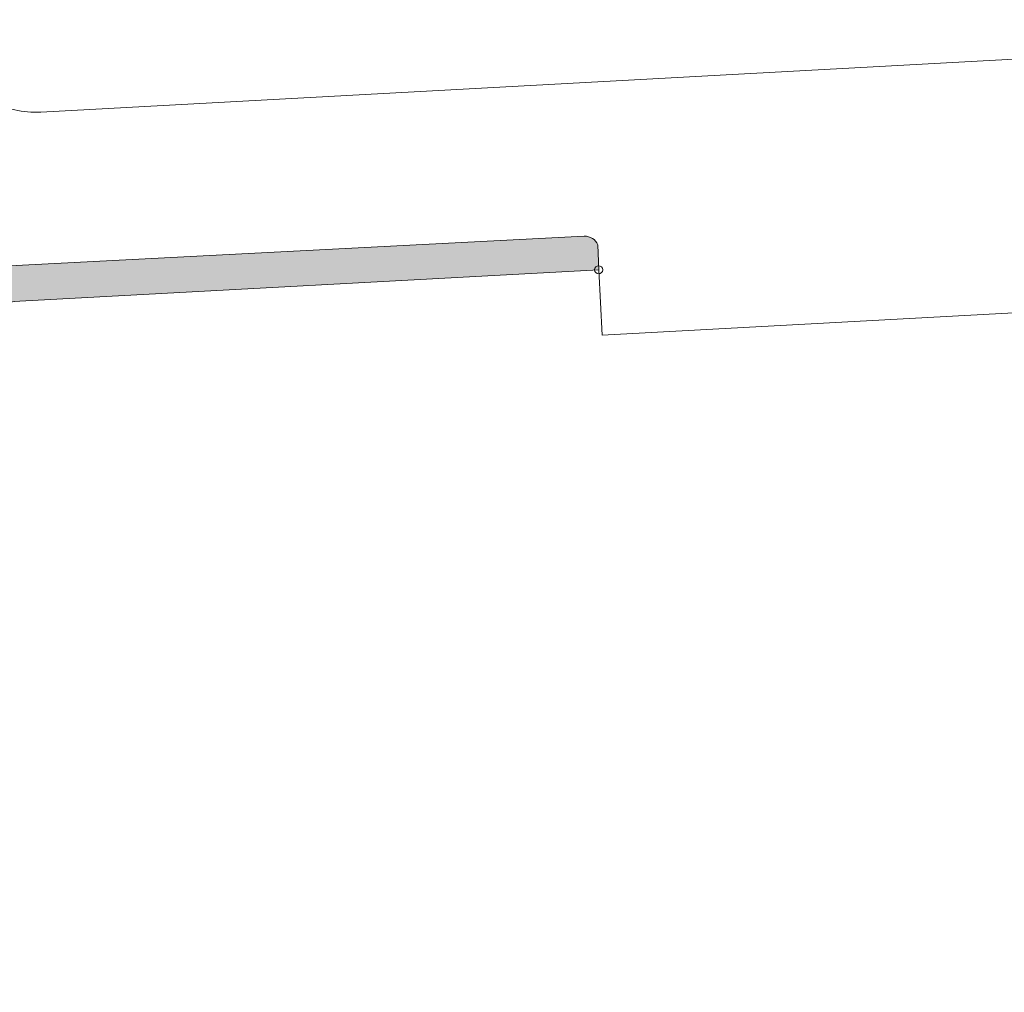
# Model space of a CAD drawing. Header units: metres. Extents: x 3492183 to 3492884, y 5882475 to 5882978.
# Tile 254 of 256: x 3492476 to 3492536, y 5882774 to 5882834. Entities that reach past the tile are written whole.
import ezdxf

# ---------------------------------------------------------------- set-up
doc = ezdxf.new("R2010")
doc.units = ezdxf.units.M
doc.header["$LTSCALE"] = 0.1
doc.layers.add('Bod-Pflaster Beton grau', color=7, linetype='Continuous', lineweight=9, true_color=0x454545)
doc.layers.add('So-Flurstücke Umgebung', color=7, linetype='Continuous', lineweight=9, true_color=0x888888)

msp = doc.modelspace()

# ---------------------------------------------------------------- hatches: boundary and pattern name
at = {"layer": 'Bod-Pflaster Beton grau', "linetype": 'Continuous', "lineweight": 0, "true_color": 0xe6e6e6}
h = msp.add_hatch(color=254, dxfattribs=at)
edge = h.paths.add_edge_path()
edge.add_line((3492534.374939, 5882666.199238), (3492536.633816, 5882665.623105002))
edge.add_line((3492536.633816, 5882665.623105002), (3492538.891691, 5882665.117002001))
edge.add_line((3492538.891691, 5882665.117002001), (3492541.220589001, 5882664.779976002))
edge.add_line((3492541.220589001, 5882664.779976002), (3492543.470455, 5882664.553994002))
edge.add_line((3492543.470455, 5882664.553994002), (3492545.829361, 5882664.458074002))
edge.add_line((3492545.829361, 5882664.458074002), (3492548.119236, 5882664.491206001))
edge.add_line((3492548.119236, 5882664.491206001), (3492603.826516, 5882667.250246))
edge.add_line((3492603.826516, 5882667.250246), (3492610.372097, 5882667.560579))
edge.add_line((3492610.372097, 5882667.560579), (3492627.90301, 5882668.430486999))
edge.add_line((3492627.90301, 5882668.430486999), (3492627.94202562, 5882668.442493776))
edge.add_arc((3492627.59305911, 5882674.484152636), 6.051728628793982, 273.3057340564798, 299.4393463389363)
edge.add_arc((3492627.593060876, 5882674.484151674), 6.051726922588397, 299.43933624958, 325.5729545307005)
edge.add_line((3492632.584808, 5882671.062769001), (3492633.403107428, 5882672.271316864))
edge.add_arc((3492628.318738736, 5882675.686587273), 6.124938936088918, 326.1099660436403, 344.3479267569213)
edge.add_arc((3492628.31873631, 5882675.686588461), 6.124941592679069, 344.3479221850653, 362.5858778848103)
edge.add_line((3492634.437441, 5882675.962926), (3492633.444638, 5882695.752133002))
edge.add_line((3492633.444638, 5882695.752133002), (3492637.998432, 5882695.964361))
edge.add_line((3492637.998432, 5882695.964361), (3492646.924946, 5882696.424826))
edge.add_line((3492646.924946, 5882696.424826), (3492646.943962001, 5882696.040666))
edge.add_line((3492646.943962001, 5882696.040666), (3492635.407422, 5882695.359029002))
edge.add_line((3492635.407422, 5882695.359029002), (3492636.975503, 5882673.145802))
edge.add_arc((3492628.69989504, 5882673.721325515), 8.295596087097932, 335.9039187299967, 356.02179542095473, ccw=False)
edge.add_arc((3492628.699904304, 5882673.721319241), 8.29558506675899, 315.78603062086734, 335.90393215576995, ccw=False)
edge.add_line((3492634.645687, 5882667.936477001), (3492630.51713, 5882664.315781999))
edge.add_arc((3492626.541752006, 5882668.96610066), 6.117932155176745, 291.4054803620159, 310.52585516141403, ccw=False)
edge.add_arc((3492626.541755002, 5882668.966092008), 6.117923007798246, 272.2850785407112, 291.4054838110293, ccw=False)
edge.add_line((3492626.785686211, 5882662.853033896), (3492617.464011, 5882662.519602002))
edge.add_arc((3492617.350627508, 5882665.153774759), 2.636611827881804, 251.4224750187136, 272.4646781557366, ccw=False)
edge.add_arc((3492617.350625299, 5882665.153769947), 2.63660656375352, 230.3802456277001, 251.4224872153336, ccw=False)
edge.add_line((3492615.669288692, 5882663.122809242), (3492614.699889, 5882663.917125))
edge.add_arc((3492613.830176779, 5882662.742729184), 1.461370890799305, 53.47777980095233, 72.73217245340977)
edge.add_arc((3492613.830177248, 5882662.742730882), 1.461369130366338, 72.73217031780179, 91.98656570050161)
edge.add_line((3492613.779518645, 5882664.203221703), (3492603.805589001, 5882663.710701))
edge.add_line((3492603.805589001, 5882663.710701), (3492587.908505, 5882662.883553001))
edge.add_line((3492587.908505, 5882662.883553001), (3492552.032806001, 5882661.181972))
edge.add_arc((3492552.117586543, 5882657.603445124), 3.57953102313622, 91.35716702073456, 113.8962424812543)
edge.add_arc((3492552.117585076, 5882657.603447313), 3.579528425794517, 113.8962351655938, 136.435331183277)
edge.add_arc((3492546.841240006, 5882661.981499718), 3.293774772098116, 309.65306291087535, 324.5334572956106, ccw=False)
edge.add_arc((3492546.841245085, 5882661.981492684), 3.293766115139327, 294.7726374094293, 309.6530729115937, ccw=False)
edge.add_arc((3492547.198932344, 5882699.58904953), 40.61109625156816, 263.40597892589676, 271.44268283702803, ccw=False)
edge.add_arc((3492547.198939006, 5882699.589123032), 40.61117003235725, 255.3692922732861, 263.4059814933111, ccw=False)
edge.add_line((3492536.941046, 5882660.294814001), (3492536.377828, 5882660.431844))
edge.add_arc((3492548.007652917, 5882694.80147518), 36.28394100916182, 244.3628481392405, 251.3054645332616, ccw=False)
edge.add_arc((3492548.007656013, 5882694.801487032), 36.28395303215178, 237.4202375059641, 244.3628518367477, ccw=False)
edge.add_line((3492528.469720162, 5882664.2270809), (3492502.262328, 5882683.835129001))
edge.add_line((3492502.262328, 5882683.835129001), (3492492.199363, 5882691.437849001))
edge.add_arc((3492529.901964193, 5882735.873367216), 58.27522128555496, 225.1230154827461, 229.6860968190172, ccw=False)
edge.add_arc((3492529.902149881, 5882735.873559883), 58.27548883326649, 220.5599596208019, 225.1230197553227, ccw=False)
edge.add_arc((3492536.108321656, 5882741.066249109), 66.36705218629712, 215.7857244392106, 220.4818276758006, ccw=False)
edge.add_arc((3492536.108345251, 5882741.066266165), 66.36708129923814, 211.0896232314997, 215.7857244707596, ccw=False)
edge.add_arc((3492512.877982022, 5882728.072056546), 39.77305694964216, 201.3200261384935, 212.3400267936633, ccw=False)
edge.add_arc((3492512.877958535, 5882728.072056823), 39.77303517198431, 190.3000310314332, 201.3200388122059, ccw=False)
edge.add_arc((3492622.193546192, 5882747.894093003), 150.8712364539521, 187.8801378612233, 190.2835778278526, ccw=False)
edge.add_arc((3492622.196600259, 5882747.89456402), 150.8743262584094, 185.4767654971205, 187.880156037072, ccw=False)
edge.add_line((3492472.011017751, 5882733.49480254), (3492469.534401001, 5882778.578963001))
edge.add_line((3492469.534401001, 5882778.578963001), (3492467.548164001, 5882811.017755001))
edge.add_arc((3492476.234937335, 5882810.740227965), 8.691205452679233, 157.9140724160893, 178.1701236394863, ccw=False)
edge.add_arc((3492476.234949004, 5882810.740225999), 8.691217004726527, 137.6580704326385, 157.9140893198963, ccw=False)
edge.add_arc((3492474.854013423, 5882812.219898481), 6.675879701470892, 123.6394136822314, 139.0618642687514, ccw=False)
edge.add_arc((3492474.854003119, 5882812.219915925), 6.675859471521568, 108.2169225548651, 123.63942297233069, ccw=False)
edge.add_line((3492472.767026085, 5882818.561179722), (3492510.325204, 5882820.50043))
edge.add_arc((3492510.340659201, 5882819.586397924), 0.914162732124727, 58.105506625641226, 90.96871147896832, ccw=False)
edge.add_arc((3492510.340658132, 5882819.586396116), 0.9141648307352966, 25.24237651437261, 58.10550971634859, ccw=False)
edge.add_line((3492511.167531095, 5882819.97624024), (3492511.209572, 5882818.441592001))
edge.add_line((3492511.209572, 5882818.441592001), (3492475.776196, 5882816.520423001))
edge.add_arc((3492476.099120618, 5882810.531235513), 5.997886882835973, 93.08628164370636, 138.190626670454)
edge.add_arc((3492476.098385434, 5882810.531890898), 5.996901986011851, 138.1906112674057, 183.3016195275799)
edge.add_line((3492470.111437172, 5882810.186515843), (3492471.779212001, 5882781.276210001))
edge.add_line((3492471.779212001, 5882781.276210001), (3492473.517323, 5882751.319486))
edge.add_line((3492473.517323, 5882751.319486), (3492473.784494, 5882746.719533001))
edge.add_line((3492473.784494, 5882746.719533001), (3492474.078683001, 5882741.600360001))
edge.add_line((3492474.078683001, 5882741.600360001), (3492474.155733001, 5882740.256790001))
edge.add_line((3492474.155733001, 5882740.256790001), (3492474.397888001, 5882736.067012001))
edge.add_line((3492474.397888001, 5882736.067012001), (3492474.720095, 5882730.474638))
edge.add_line((3492474.720095, 5882730.474638), (3492475.138320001, 5882726.153813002))
edge.add_line((3492475.138320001, 5882726.153813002), (3492475.967700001, 5882721.932050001))
edge.add_line((3492475.967700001, 5882721.932050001), (3492477.155217, 5882717.707303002))
edge.add_line((3492477.155217, 5882717.707303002), (3492478.724877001, 5882713.633640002))
edge.add_line((3492478.724877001, 5882713.633640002), (3492480.614658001, 5882709.708057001))
edge.add_line((3492480.614658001, 5882709.708057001), (3492482.823559, 5882705.921550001))
edge.add_line((3492482.823559, 5882705.921550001), (3492485.334571, 5882702.444192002))
edge.add_line((3492485.334571, 5882702.444192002), (3492488.155700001, 5882699.085901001))
edge.add_line((3492488.155700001, 5882699.085901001), (3492491.265935, 5882696.028755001))
edge.add_line((3492491.265935, 5882696.028755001), (3492494.599251, 5882693.269748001))
edge.add_line((3492494.599251, 5882693.269748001), (3492513.805824, 5882678.754568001))
edge.add_line((3492513.805824, 5882678.754568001), (3492522.05209, 5882672.523338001))
edge.add_line((3492522.05209, 5882672.523338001), (3492523.928836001, 5882671.187857))
edge.add_line((3492523.928836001, 5882671.187857), (3492525.904618, 5882669.943421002))
edge.add_line((3492525.904618, 5882669.943421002), (3492527.941421, 5882668.837048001))
edge.add_line((3492527.941421, 5882668.837048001), (3492529.919199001, 5882667.841719))
edge.add_line((3492529.919199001, 5882667.841719), (3492532.137067, 5882666.915433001))
edge.add_line((3492532.137067, 5882666.915433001), (3492534.374939, 5882666.199238))

# ---------------------------------------------------------------- linework, layer by layer
at = {"layer": 'Bod-Pflaster Beton grau', "flags": 128}
msp.add_lwpolyline([(3492472.011017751, 5882733.49480254), (3492469.534401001, 5882778.578963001), (3492467.548164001, 5882811.017755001, -0.08861455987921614), (3492468.181483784, 5882814.008092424, -0.08861441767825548), (3492469.810937, 5882816.594227, -0.06739489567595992), (3492471.155813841, 5882817.777837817, -0.06739511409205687), (3492472.767026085, 5882818.561179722), (3492510.325204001, 5882820.50043, -0.1443837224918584), (3492510.823663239, 5882820.362542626, -0.1443834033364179), (3492511.167531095, 5882819.97624024), (3492511.209572, 5882818.441592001), (3492475.776196, 5882816.520423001, 0.19938571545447), (3492471.628493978, 5882814.529753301, 0.1994159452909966), (3492470.111437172, 5882810.186515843), (3492471.779212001, 5882781.276210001), (3492473.517323, 5882751.319486)], format="xyb", dxfattribs=at)
at = {"layer": 'So-Flurstücke Umgebung'}
for p, q in [((3492477.068509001, 5882828.095412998), (3492556.986649, 5882832.447188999)), ((3492477.068509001, 5882828.095412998), (3492556.986649, 5882832.447188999)), ((3492475.776196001, 5882816.520422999), (3492511.209572, 5882818.441591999)), ((3492475.776196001, 5882816.520422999), (3492511.209572, 5882818.441591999)), ((3492511.209572, 5882818.441591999), (3492511.428719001, 5882814.449909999)), ((3492511.209572, 5882818.441591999), (3492511.428719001, 5882814.449909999)), ((3492511.428719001, 5882814.449909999), (3492563.345317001, 5882817.248074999)), ((3492511.428719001, 5882814.449909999), (3492563.345317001, 5882817.248074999))]:
    msp.add_line(p, q, dxfattribs=at)
msp.add_circle((3492511.209572, 5882818.441591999), 0.25, dxfattribs=at)
msp.add_arc((3492476.743152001, 5882834.089615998), 6.003025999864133, 183.295391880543, 273.1068907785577, dxfattribs=at)
msp.add_arc((3492476.743152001, 5882834.089615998), 6.003025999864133, 183.295391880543, 273.1068907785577, dxfattribs=at)

doc.saveas('drawing.dxf')
